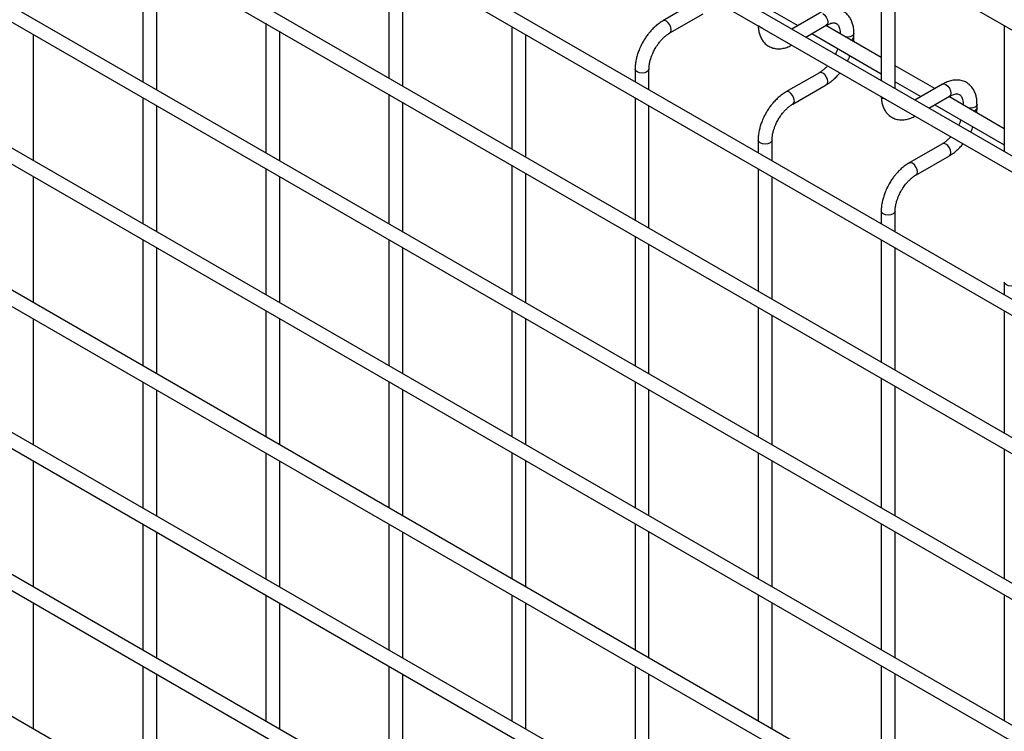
# Model space of a CAD drawing. Header units: inches. Extents: x 0.2 to 10.8, y 0.2 to 8.2.
# Tile 22 of 36: x 9.589 to 10.154, y 5.659 to 6.068. Entities that reach past the tile are written whole.
import ezdxf

# ---------------------------------------------------------------- set-up
doc = ezdxf.new("R2010")
doc.units = ezdxf.units.IN
doc.header["$MEASUREMENT"] = 0

msp = doc.modelspace()

# ---------------------------------------------------------------- linework, layer by layer
for p, q in [((8.521478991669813, 7.007118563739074), (10.56890667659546, 5.825163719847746)), ((10.572906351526, 5.750438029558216), (8.525478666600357, 6.932392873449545)), ((8.521478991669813, 6.925464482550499), (10.56890667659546, 5.74350963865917)), ((10.572906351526, 5.66819501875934), (8.525478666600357, 6.850149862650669)), ((8.521478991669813, 6.843221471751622), (10.56890667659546, 5.661266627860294)), ((8.521478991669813, 6.763608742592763), (10.56890667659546, 5.581653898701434)), ((10.48658403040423, 5.638415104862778), (8.606573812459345, 6.723721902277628)), ((10.572906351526, 5.50488685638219), (8.525478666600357, 6.686841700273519)), ((8.521478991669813, 6.679913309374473), (10.56890667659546, 5.497958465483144)), ((10.572906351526, 5.423232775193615), (8.525478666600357, 6.605187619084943)), ((8.521478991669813, 6.598259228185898), (10.56890667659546, 5.41630438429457)), ((10.572906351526, 5.341578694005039), (8.525478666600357, 6.523533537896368)), ((8.521478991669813, 6.516605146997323), (10.56890667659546, 5.334650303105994)), ((10.572906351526, 5.259924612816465), (8.525478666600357, 6.441879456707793)), ((8.521478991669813, 6.434951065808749), (10.56890667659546, 5.25299622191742)), ((10.572906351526, 5.17827053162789), (8.525478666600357, 6.360225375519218)), ((8.521478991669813, 6.353296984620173), (10.56890667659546, 5.171342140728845)), ((10.572906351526, 5.096616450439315), (8.525478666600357, 6.278571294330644)), ((9.659334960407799, 6.10673847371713), (9.659334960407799, 6.032280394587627)), ((9.800756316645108, 6.104710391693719), (9.800756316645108, 6.034335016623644)), ((10.08359902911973, 6.105325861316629), (10.08359902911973, 6.032909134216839)), ((9.667334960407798, 6.027662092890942), (9.667334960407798, 6.102120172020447)), ((9.808756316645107, 6.029716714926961), (9.808756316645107, 6.100092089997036)), ((10.09159902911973, 6.028290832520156), (10.09159902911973, 6.100707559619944)), ((9.977341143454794, 6.078315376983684), (9.95814319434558, 6.067232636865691)), ((9.962142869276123, 6.060304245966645), (9.981340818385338, 6.071386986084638)), ((10.02088835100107, 6.073084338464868), (10.03569749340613, 6.064535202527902)), ((10.04805182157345, 6.071667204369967), (10.03225631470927, 6.062548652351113)), ((9.730045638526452, 6.065918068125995), (9.730045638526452, 5.991459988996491)), ((10.04025696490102, 6.05792997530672), (10.05205149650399, 6.064738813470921)), ((10.08359902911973, 6.046119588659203), (10.05169879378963, 6.064535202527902)), ((10.15430970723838, 6.064505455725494), (10.15430970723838, 5.992088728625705)), ((9.596624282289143, 5.986828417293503), (9.596624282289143, 6.059245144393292)), ((9.738045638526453, 5.986841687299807), (9.738045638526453, 6.061299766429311)), ((9.871466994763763, 6.063889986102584), (9.871466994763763, 5.993514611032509)), ((9.879466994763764, 5.988896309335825), (9.879466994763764, 6.0592716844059)), ((10.04369814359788, 6.059916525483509), (10.08359902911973, 6.036882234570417)), ((10.05994630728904, 6.060179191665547), (10.05994630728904, 6.059774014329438)), ((10.06002275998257, 6.059729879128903), (10.05994631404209, 6.060174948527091)), ((10.06794630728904, 6.05809701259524), (10.06794630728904, 6.060179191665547)), ((9.942177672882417, 6.039579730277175), (9.942177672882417, 6.032306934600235)), ((9.950177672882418, 6.02768863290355), (9.950177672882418, 6.039579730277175)), ((10.04805182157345, 6.037494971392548), (10.02885387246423, 6.026412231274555)), ((10.11440882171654, 6.02833347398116), (10.09159902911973, 6.041501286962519)), ((10.03285354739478, 6.019483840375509), (10.05205149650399, 6.030566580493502)), ((10.09159902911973, 6.032263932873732), (10.10640817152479, 6.023714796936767)), ((10.1187624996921, 6.030846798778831), (10.10296699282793, 6.021728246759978)), ((9.800756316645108, 6.02509766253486), (9.800756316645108, 5.950639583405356)), ((9.659334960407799, 6.023043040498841), (9.659334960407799, 5.950626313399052)), ((9.808756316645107, 5.946021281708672), (9.808756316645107, 6.020479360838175)), ((9.942177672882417, 6.023069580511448), (9.942177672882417, 5.952694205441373)), ((10.11096764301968, 6.017109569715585), (10.12276217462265, 6.023918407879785)), ((10.11440882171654, 6.019096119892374), (10.15430970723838, 5.996061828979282)), ((10.15430970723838, 6.005299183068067), (10.12240947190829, 6.023714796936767)), ((10.13065698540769, 6.019358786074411), (10.13065698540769, 6.018953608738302)), ((10.13073343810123, 6.018909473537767), (10.13065699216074, 6.019354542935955)), ((10.13865698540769, 6.017276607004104), (10.13865698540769, 6.019358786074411)), ((9.667334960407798, 5.946008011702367), (9.667334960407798, 6.018424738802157)), ((9.950177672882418, 5.948075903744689), (9.950177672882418, 6.018451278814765)), ((10.01288835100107, 5.99875932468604), (10.01288835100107, 5.991486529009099)), ((10.02088835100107, 5.986868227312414), (10.02088835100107, 5.99875932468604)), ((10.1187624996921, 5.996674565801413), (10.09956455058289, 5.98559182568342)), ((10.10356422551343, 5.978663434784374), (10.12276217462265, 5.989746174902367)), ((9.730045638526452, 5.982222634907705), (9.730045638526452, 5.909805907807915)), ((9.871466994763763, 5.984277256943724), (9.871466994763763, 5.90981917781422)), ((9.879466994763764, 5.905200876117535), (9.879466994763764, 5.979658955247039)), ((10.01288835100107, 5.982249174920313), (10.01288835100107, 5.911873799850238)), ((9.596624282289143, 5.905174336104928), (9.596624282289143, 5.977591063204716)), ((9.738045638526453, 5.905187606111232), (9.738045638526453, 5.977604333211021)), ((10.02088835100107, 5.907255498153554), (10.02088835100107, 5.977630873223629)), ((10.08359902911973, 5.957938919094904), (10.08359902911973, 5.950666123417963)), ((10.09159902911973, 5.946047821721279), (10.09159902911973, 5.957938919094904)), ((9.659334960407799, 5.941388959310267), (9.659334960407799, 5.868972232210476)), ((9.800756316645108, 5.941402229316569), (9.800756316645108, 5.868985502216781)), ((9.942177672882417, 5.943456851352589), (9.942177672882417, 5.868998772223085)), ((10.08359902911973, 5.941428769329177), (10.08359902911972, 5.871053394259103)), ((9.667334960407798, 5.864353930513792), (9.667334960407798, 5.936770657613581)), ((9.808756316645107, 5.864367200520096), (9.808756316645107, 5.936783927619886)), ((9.950177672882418, 5.8643804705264), (9.950177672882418, 5.938838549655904)), ((10.09159902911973, 5.866435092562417), (10.09159902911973, 5.936810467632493)), ((10.15430970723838, 5.917118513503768), (10.15430970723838, 5.909845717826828)), ((9.730045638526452, 5.900568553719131), (9.730045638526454, 5.82815182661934)), ((9.871466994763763, 5.900581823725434), (9.871466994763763, 5.828165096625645)), ((10.01288835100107, 5.902636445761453), (10.01288835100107, 5.828178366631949)), ((10.15430970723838, 5.900608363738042), (10.15430970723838, 5.830232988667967)), ((9.596624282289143, 5.823520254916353), (9.596624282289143, 5.895936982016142)), ((9.738045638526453, 5.823533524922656), (9.738045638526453, 5.895950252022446)), ((9.879466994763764, 5.82354679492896), (9.879466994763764, 5.89596352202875)), ((10.02088835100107, 5.823560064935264), (10.02088835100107, 5.898018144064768)), ((10.08359902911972, 5.861816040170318), (10.08359902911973, 5.787357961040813)), ((9.659334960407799, 5.85973487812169), (9.659334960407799, 5.787318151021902)), ((9.667334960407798, 5.782699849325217), (9.667334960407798, 5.855116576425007)), ((9.800756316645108, 5.859748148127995), (9.800756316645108, 5.787331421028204)), ((9.808756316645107, 5.782713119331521), (9.808756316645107, 5.855129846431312)), ((9.942177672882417, 5.859761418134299), (9.942177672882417, 5.787344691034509)), ((9.950177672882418, 5.782726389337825), (9.950177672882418, 5.855143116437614)), ((10.09159902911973, 5.782739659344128), (10.09159902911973, 5.857197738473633)), ((10.15430970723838, 5.820995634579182), (10.15430970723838, 5.746537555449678)), ((9.730045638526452, 5.818914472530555), (9.730045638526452, 5.746497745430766)), ((9.871466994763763, 5.81892774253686), (9.871466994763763, 5.746511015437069)), ((10.01288835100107, 5.818941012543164), (10.01288835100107, 5.746524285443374)), ((9.596624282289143, 5.741866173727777), (9.596624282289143, 5.814282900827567)), ((9.738045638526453, 5.741879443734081), (9.738045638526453, 5.814296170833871)), ((9.879466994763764, 5.741892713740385), (9.879466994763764, 5.814309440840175)), ((10.02088835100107, 5.741905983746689), (10.02088835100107, 5.814322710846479)), ((9.659334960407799, 5.778080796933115), (9.659334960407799, 5.705664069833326)), ((9.800756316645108, 5.77809406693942), (9.800756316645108, 5.705677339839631)), ((9.942177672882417, 5.778107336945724), (9.942177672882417, 5.705690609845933)), ((10.08359902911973, 5.778120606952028), (10.08359902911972, 5.705703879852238)), ((9.667334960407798, 5.701045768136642), (9.667334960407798, 5.773462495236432)), ((9.808756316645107, 5.701059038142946), (9.808756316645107, 5.773475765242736)), ((9.950177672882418, 5.70107230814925), (9.950177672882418, 5.773489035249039)), ((10.09159902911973, 5.701085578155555), (10.09159902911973, 5.773502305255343)), ((9.730045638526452, 5.737260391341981), (9.730045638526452, 5.66484366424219)), ((9.871466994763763, 5.737273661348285), (9.871466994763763, 5.664856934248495)), ((10.01288835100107, 5.737286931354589), (10.01288835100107, 5.664870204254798)), ((10.15430970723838, 5.737300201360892), (10.15430970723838, 5.664883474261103)), ((9.596624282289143, 5.660212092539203), (9.596624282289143, 5.732628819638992)), ((9.738045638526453, 5.660225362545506), (9.738045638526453, 5.732642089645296)), ((9.879466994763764, 5.660238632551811), (9.879466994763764, 5.7326553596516)), ((10.02088835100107, 5.660251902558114), (10.02088835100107, 5.732668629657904)), ((9.942177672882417, 5.696453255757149), (9.942177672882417, 5.624036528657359)), ((10.08359902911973, 5.696466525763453), (10.08359902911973, 5.624049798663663)), ((9.659334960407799, 5.696426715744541), (9.659334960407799, 5.624009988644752)), ((9.667334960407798, 5.619391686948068), (9.667334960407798, 5.691808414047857)), ((9.800756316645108, 5.696439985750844), (9.800756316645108, 5.624023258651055)), ((9.808756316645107, 5.619404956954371), (9.808756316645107, 5.69182168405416)), ((9.950177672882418, 5.619418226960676), (9.950177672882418, 5.691834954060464)), ((10.09159902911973, 5.619431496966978), (10.09159902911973, 5.691848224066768))]:
    msp.add_line(p, q)
at = {"flags": 128}
for points in [[(10.05005165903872, 6.071469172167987), (10.05113405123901, 6.070595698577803), (10.05205165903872, 6.069357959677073), (10.05266478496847, 6.067944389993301), (10.05288008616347, 6.066570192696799), (10.05266478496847, 6.065444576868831), (10.05205165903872, 6.064738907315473), (10.05205149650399, 6.064738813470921)], [(9.960143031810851, 6.067034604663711), (9.95906063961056, 6.067410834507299), (9.958143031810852, 6.067232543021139), (9.958130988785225, 6.067225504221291)], [(9.96213552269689, 6.060300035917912), (9.962143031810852, 6.060304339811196), (9.962756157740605, 6.061010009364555), (9.962971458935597, 6.062135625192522), (9.962756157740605, 6.063509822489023), (9.962143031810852, 6.064923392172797), (9.961225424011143, 6.066161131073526), (9.960143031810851, 6.067034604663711)], [(10.01405992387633, 6.063552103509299), (10.01319283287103, 6.064301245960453), (10.01317478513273, 6.064326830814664)], [(10.01540193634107, 6.063041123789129), (10.01535761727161, 6.063051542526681), (10.01405992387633, 6.063552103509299)], [(10.06794626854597, 6.060169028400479), (10.06764182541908, 6.059295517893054), (10.06677473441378, 6.058546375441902), (10.0654770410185, 6.058045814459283), (10.06394630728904, 6.057870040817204), (10.06316799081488, 6.057914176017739)], [(9.950177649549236, 6.039587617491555), (9.950177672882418, 6.039579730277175), (9.949873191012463, 6.038696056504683), (9.949006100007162, 6.03794691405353), (9.947708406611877, 6.03744635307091), (9.946177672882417, 6.037270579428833), (9.944646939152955, 6.03744635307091), (9.943349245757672, 6.03794691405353), (9.942482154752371, 6.038696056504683), (9.942177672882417, 6.039579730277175), (9.942177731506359, 6.039592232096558)], [(10.05205149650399, 6.030566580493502), (10.05205165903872, 6.030566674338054), (10.05266478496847, 6.031272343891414), (10.05288008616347, 6.03239795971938), (10.05266478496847, 6.033772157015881), (10.05205165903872, 6.035185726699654), (10.05113405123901, 6.036423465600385), (10.05005165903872, 6.037296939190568), (10.04896926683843, 6.037673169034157), (10.04805182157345, 6.037494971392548)], [(10.1187624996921, 6.030846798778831), (10.11967994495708, 6.03102499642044), (10.12076233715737, 6.030648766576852)], [(10.12076233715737, 6.030648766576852), (10.12184472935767, 6.029775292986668), (10.12276233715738, 6.028537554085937), (10.12337546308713, 6.027123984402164), (10.12359076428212, 6.025749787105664), (10.12337546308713, 6.024624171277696), (10.12276233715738, 6.023918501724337), (10.12276217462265, 6.023918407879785)], [(10.03085370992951, 6.026214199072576), (10.02977131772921, 6.026590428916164), (10.02885370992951, 6.026412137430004), (10.02884166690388, 6.026405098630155)], [(10.03284620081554, 6.019479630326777), (10.03285370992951, 6.019483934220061), (10.03346683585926, 6.02018960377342), (10.03368213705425, 6.021315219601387), (10.03346683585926, 6.022689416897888), (10.03285370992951, 6.024102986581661), (10.0319361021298, 6.025340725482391), (10.03085370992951, 6.026214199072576)], [(10.08477060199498, 6.022731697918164), (10.08390351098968, 6.023480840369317), (10.08388546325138, 6.023506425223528)], [(10.08611261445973, 6.022220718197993), (10.08606829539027, 6.022231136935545), (10.08477060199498, 6.022731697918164)], [(10.13865694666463, 6.019348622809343), (10.13835250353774, 6.018475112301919), (10.13748541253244, 6.017725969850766), (10.13618771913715, 6.017225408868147), (10.13465698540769, 6.017049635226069), (10.13387866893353, 6.017093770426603)], [(10.02088832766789, 5.998767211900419), (10.02088835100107, 5.99875932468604), (10.02058386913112, 5.997875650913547), (10.01971677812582, 5.997126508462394), (10.01841908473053, 5.996625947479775), (10.01688835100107, 5.996450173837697), (10.01535761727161, 5.996625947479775), (10.01405992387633, 5.997126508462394), (10.01319283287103, 5.997875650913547), (10.01288835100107, 5.99875932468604), (10.01288840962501, 5.998771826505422)], [(10.12276217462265, 5.989746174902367), (10.12276233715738, 5.989746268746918), (10.12337546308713, 5.990451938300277), (10.12359076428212, 5.991577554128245), (10.12337546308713, 5.992951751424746), (10.12276233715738, 5.994365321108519), (10.12184472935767, 5.995603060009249), (10.12076233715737, 5.996476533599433), (10.11967994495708, 5.996852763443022), (10.1187624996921, 5.996674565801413)], [(10.10156438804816, 5.98539379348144), (10.10048199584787, 5.985770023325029), (10.09956438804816, 5.985591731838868), (10.09955234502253, 5.98558469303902)], [(10.1035568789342, 5.978659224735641), (10.10356438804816, 5.978663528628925), (10.10417751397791, 5.979369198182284), (10.10439281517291, 5.980494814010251), (10.10417751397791, 5.981869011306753), (10.10356438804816, 5.983282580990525), (10.10264678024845, 5.984520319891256), (10.10156438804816, 5.98539379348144)], [(10.09159900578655, 5.957946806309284), (10.09159902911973, 5.957938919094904), (10.09129454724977, 5.957055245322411), (10.09042745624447, 5.956306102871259), (10.08912976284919, 5.95580554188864), (10.08759902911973, 5.955629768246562), (10.08606829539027, 5.95580554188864), (10.08477060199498, 5.956306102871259), (10.08390351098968, 5.957055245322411), (10.08359902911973, 5.957938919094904), (10.08359908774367, 5.957951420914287)], [(10.1623096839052, 5.917126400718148), (10.16230970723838, 5.917118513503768), (10.16200522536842, 5.916234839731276), (10.16113813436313, 5.915485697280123), (10.15984044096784, 5.914985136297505), (10.15830970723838, 5.914809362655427), (10.15677897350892, 5.914985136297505), (10.15548128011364, 5.915485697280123), (10.15461418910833, 5.916234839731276), (10.15430970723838, 5.917118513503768), (10.15430976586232, 5.917131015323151)]]:
    msp.add_lwpolyline(points, dxfattribs=at)
for centre, radius, start, end in [((10.06552616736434, 6.058557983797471), 0.002465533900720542, 285.2268557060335, 348.983702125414), ((10.136236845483, 6.01773757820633), 0.002465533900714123, 285.2268557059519, 348.9837021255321)]:
    msp.add_arc(centre, radius, start, end)
for points, knots in [([(10.06791371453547, 6.060165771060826), (10.06791315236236, 6.060757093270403), (10.06791175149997, 6.062230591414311), (10.06754933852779, 6.064452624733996), (10.06684346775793, 6.066810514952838), (10.06575545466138, 6.068969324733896), (10.06427815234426, 6.070871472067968), (10.0623885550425, 6.0724403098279), (10.06007130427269, 6.073582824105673), (10.05749329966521, 6.074135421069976), (10.05480285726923, 6.074102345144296), (10.05215155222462, 6.073533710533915), (10.04988244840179, 6.072697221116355), (10.04854069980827, 6.071902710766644), (10.04805873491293, 6.071617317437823)], [0, 0, 0, 0, 0.05559168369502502, 0.138527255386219, 0.2224467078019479, 0.3069801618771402, 0.3922177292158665, 0.4792619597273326, 0.5705133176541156, 0.6695129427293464, 0.7607255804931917, 0.8540505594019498, 0.9475740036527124, 1, 1, 1, 1]), ([(9.958149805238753, 6.06718384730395), (9.95781606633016, 6.067004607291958), (9.956661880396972, 6.066384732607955), (9.954817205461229, 6.064973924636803), (9.952698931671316, 6.063086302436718), (9.95094885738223, 6.061207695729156), (9.949436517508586, 6.059342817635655), (9.948074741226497, 6.057453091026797), (9.947231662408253, 6.056054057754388), (9.946803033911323, 6.05534277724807)], [0, 0, 0, 0, 0.0760537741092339, 0.2630205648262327, 0.4373520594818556, 0.5977862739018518, 0.7196030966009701, 0.8574438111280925, 1, 1, 1, 1]), ([(10.01293621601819, 6.06446455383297), (10.01293807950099, 6.064130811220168), (10.01294486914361, 6.062914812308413), (10.01328332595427, 6.060936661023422), (10.01397788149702, 6.058568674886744), (10.01506230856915, 6.056402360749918), (10.0165332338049, 6.054490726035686), (10.01841652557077, 6.052911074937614), (10.02072695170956, 6.051755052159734), (10.02330063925, 6.051186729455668), (10.02599096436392, 6.051200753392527), (10.0286455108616, 6.051760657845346), (10.03073449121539, 6.052496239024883), (10.03189911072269, 6.053169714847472), (10.03220008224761, 6.053343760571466)], [0, 0, 0, 0, 0.03283335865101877, 0.1196290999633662, 0.2074587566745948, 0.2959349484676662, 0.3851375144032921, 0.4761898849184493, 0.5715643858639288, 0.6749426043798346, 0.7703316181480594, 0.8679615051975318, 0.9658774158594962, 1, 1, 1, 1]), ([(10.05204827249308, 6.064724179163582), (10.05247412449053, 6.064958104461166), (10.05339257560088, 6.065462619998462), (10.0546756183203, 6.065899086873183), (10.05586211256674, 6.06611685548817), (10.05685665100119, 6.066091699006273), (10.05768927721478, 6.065858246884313), (10.05833678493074, 6.065438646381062), (10.05896910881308, 6.064664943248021), (10.0594912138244, 6.063577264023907), (10.05982805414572, 6.062097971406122), (10.05998357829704, 6.06092695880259), (10.05994158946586, 6.060214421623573), (10.0599392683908, 6.060175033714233)], [0, 0, 0, 0, 0.0763405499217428, 0.1646465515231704, 0.2544890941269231, 0.3484721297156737, 0.4535719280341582, 0.5896971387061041, 0.695680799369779, 0.7966430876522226, 0.8959258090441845, 0.9942469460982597, 1, 1, 1, 1]), ([(9.953731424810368, 6.051343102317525), (9.954286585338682, 6.052243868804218), (9.955067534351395, 6.05351098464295), (9.956373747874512, 6.055213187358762), (9.957529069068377, 6.056558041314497), (9.958948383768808, 6.057970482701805), (9.96042827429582, 6.059188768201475), (9.961519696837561, 6.059970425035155), (9.962068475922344, 6.060251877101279), (9.962137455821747, 6.060287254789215)], [0, 0, 0, 0, 0.2331861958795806, 0.3280249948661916, 0.483331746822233, 0.6413519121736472, 0.8071190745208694, 0.9757554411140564, 0.9999999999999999, 0.9999999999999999, 0.9999999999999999, 0.9999999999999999]), ([(9.946803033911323, 6.05534277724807), (9.946189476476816, 6.054208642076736), (9.945325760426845, 6.052612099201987), (9.944300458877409, 6.050170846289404), (9.943548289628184, 6.048074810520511), (9.942859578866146, 6.045584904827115), (9.94239323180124, 6.043023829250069), (9.942165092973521, 6.040995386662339), (9.942201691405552, 6.039876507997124), (9.942210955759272, 6.039593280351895)], [0, 0, 0, 0, 0.2211396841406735, 0.3113023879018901, 0.4598978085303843, 0.6125921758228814, 0.7749994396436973, 0.9430444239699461, 1, 1, 1, 1]), ([(10.06775399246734, 6.055266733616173), (10.06783868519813, 6.055941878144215), (10.06795926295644, 6.056903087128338), (10.06792416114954, 6.057812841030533), (10.06791371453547, 6.058083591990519)], [0, 0, 0, 0, 0.7023909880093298, 0.9999999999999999, 0.9999999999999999, 0.9999999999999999, 0.9999999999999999]), ([(9.950189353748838, 6.039588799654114), (9.950203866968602, 6.040173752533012), (9.95023406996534, 6.041391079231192), (9.950588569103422, 6.043465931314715), (9.951121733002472, 6.045475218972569), (9.95178121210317, 6.047333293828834), (9.952588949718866, 6.049246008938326), (9.953309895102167, 6.0505693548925), (9.953731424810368, 6.051343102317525)], [0, 0, 0, 0, 0.1693229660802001, 0.3523726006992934, 0.5340519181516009, 0.6675763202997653, 0.8056351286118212, 1, 1, 1, 1]), ([(10.05865103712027, 6.051284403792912), (10.0585432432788, 6.050974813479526), (10.05823840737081, 6.050099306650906), (10.05778880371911, 6.049021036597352), (10.05739517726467, 6.04828104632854), (10.05729557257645, 6.048093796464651)], [0, 0, 0, 0, 0.2900903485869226, 0.8203618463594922, 1, 1, 1, 1]), ([(10.06421025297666, 6.044102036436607), (10.06451683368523, 6.044673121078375), (10.06506589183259, 6.045695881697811), (10.06549452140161, 6.046756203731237), (10.06568381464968, 6.047224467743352)], [0, 0, 0, 0, 0.5583756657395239, 1, 1, 1, 1]), ([(10.05280309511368, 6.041449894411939), (10.05274372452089, 6.041380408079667), (10.05224035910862, 6.040791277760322), (10.05120801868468, 6.039810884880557), (10.04973941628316, 6.038587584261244), (10.04865800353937, 6.037818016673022), (10.04811887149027, 6.037542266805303), (10.04805700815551, 6.037510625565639)], [0, 0, 0, 0, 0.03947125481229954, 0.3346516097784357, 0.6442592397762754, 0.9591801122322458, 1, 1, 1, 1]), ([(10.05204461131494, 6.030616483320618), (10.0524083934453, 6.030813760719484), (10.05358834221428, 6.031453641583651), (10.05545218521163, 6.032884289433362), (10.05754067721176, 6.034774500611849), (10.05898458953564, 6.036294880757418), (10.05969993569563, 6.037191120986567), (10.05985145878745, 6.037380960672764)], [0, 0, 0, 0, 0.1291236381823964, 0.4188201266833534, 0.6880763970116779, 0.9339290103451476, 1, 1, 1, 1]), ([(10.13862439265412, 6.019345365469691), (10.13862383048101, 6.019936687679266), (10.13862242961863, 6.021410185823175), (10.13826001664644, 6.02363221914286), (10.13755414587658, 6.025990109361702), (10.13646613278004, 6.02814891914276), (10.13498883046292, 6.030051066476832), (10.13309923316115, 6.031619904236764), (10.13078198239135, 6.032762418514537), (10.12820397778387, 6.033315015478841), (10.12551353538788, 6.03328193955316), (10.12286223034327, 6.032713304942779), (10.12059312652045, 6.03187681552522), (10.11925137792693, 6.031082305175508), (10.11876941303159, 6.030796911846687)], [0, 0, 0, 0, 0.05559168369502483, 0.1385272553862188, 0.2224467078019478, 0.3069801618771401, 0.3922177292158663, 0.4792619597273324, 0.5705133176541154, 0.6695129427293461, 0.7607255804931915, 0.8540505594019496, 0.9475740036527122, 1, 1, 1, 1]), ([(10.02886048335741, 6.026363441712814), (10.02852674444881, 6.026184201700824), (10.02737255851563, 6.02556432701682), (10.02552788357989, 6.024153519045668), (10.02340960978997, 6.022265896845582), (10.02165953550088, 6.020387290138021), (10.02014719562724, 6.018522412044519), (10.01878541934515, 6.01663268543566), (10.01794234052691, 6.015233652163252), (10.01751371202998, 6.014522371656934)], [0, 0, 0, 0, 0.07605377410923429, 0.263020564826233, 0.4373520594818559, 0.597786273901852, 0.7196030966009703, 0.8574438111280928, 1, 1, 1, 1]), ([(10.12275895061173, 6.023903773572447), (10.12318480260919, 6.024137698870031), (10.12410325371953, 6.024642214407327), (10.12538629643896, 6.025078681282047), (10.12657279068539, 6.025296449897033), (10.12756732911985, 6.025271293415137), (10.12839995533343, 6.025037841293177), (10.12904746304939, 6.024618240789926), (10.12967978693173, 6.023844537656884), (10.13020189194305, 6.022756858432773), (10.13053873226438, 6.021277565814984), (10.1306942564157, 6.020106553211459), (10.13065226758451, 6.019394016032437), (10.13064994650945, 6.019354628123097)], [0, 0, 0, 0, 0.07634054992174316, 0.1646465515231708, 0.2544890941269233, 0.348472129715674, 0.4535719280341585, 0.5896971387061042, 0.6956807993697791, 0.7966430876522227, 0.8959258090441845, 0.9942469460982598, 1, 1, 1, 1]), ([(10.02444210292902, 6.01052269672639), (10.02499726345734, 6.011423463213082), (10.02577821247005, 6.012690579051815), (10.02708442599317, 6.014392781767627), (10.02823974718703, 6.015737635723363), (10.02965906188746, 6.01715007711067), (10.03113895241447, 6.018368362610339), (10.03223037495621, 6.01915001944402), (10.032779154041, 6.019431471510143), (10.0328481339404, 6.019466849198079)], [0, 0, 0, 0, 0.2331861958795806, 0.3280249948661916, 0.483331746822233, 0.6413519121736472, 0.8071190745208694, 0.9757554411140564, 0.9999999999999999, 0.9999999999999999, 0.9999999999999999, 0.9999999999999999]), ([(10.08364689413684, 6.023644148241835), (10.08364875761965, 6.023310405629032), (10.08365554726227, 6.022094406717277), (10.08399400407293, 6.020116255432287), (10.08468855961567, 6.017748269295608), (10.0857729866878, 6.015581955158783), (10.08724391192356, 6.013670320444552), (10.08912720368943, 6.012090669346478), (10.09143762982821, 6.010934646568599), (10.09401131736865, 6.010366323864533), (10.09670164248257, 6.010380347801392), (10.09935618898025, 6.01094025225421), (10.10144516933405, 6.011675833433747), (10.10260978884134, 6.012349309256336), (10.10291076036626, 6.012523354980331)], [0, 0, 0, 0, 0.03283335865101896, 0.1196290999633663, 0.2074587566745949, 0.2959349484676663, 0.3851375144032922, 0.4761898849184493, 0.5715643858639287, 0.6749426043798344, 0.7703316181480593, 0.8679615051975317, 0.9658774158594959, 1, 1, 1, 1]), ([(10.01751371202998, 6.014522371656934), (10.01690015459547, 6.013388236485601), (10.0160364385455, 6.011791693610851), (10.01501113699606, 6.009350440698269), (10.01425896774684, 6.007254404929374), (10.0135702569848, 6.00476449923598), (10.0131039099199, 6.002203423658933), (10.01287577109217, 6.000174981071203), (10.01291236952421, 5.999056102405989), (10.01292163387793, 5.99877287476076)], [0, 0, 0, 0, 0.2211396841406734, 0.31130238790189, 0.4598978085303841, 0.6125921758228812, 0.7749994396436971, 0.9430444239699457, 1, 1, 1, 1]), ([(10.13846467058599, 6.014446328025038), (10.13854936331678, 6.015121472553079), (10.1386699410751, 6.016082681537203), (10.1386348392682, 6.016992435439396), (10.13862439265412, 6.017263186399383)], [0, 0, 0, 0, 0.7023909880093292, 1, 1, 1, 1]), ([(10.02090003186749, 5.998768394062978), (10.02091454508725, 5.999353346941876), (10.02094474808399, 6.000570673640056), (10.02129924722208, 6.00264552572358), (10.02183241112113, 6.004654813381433), (10.02249189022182, 6.006512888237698), (10.02329962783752, 6.00842560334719), (10.02402057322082, 6.009748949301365), (10.02444210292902, 6.01052269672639)], [0, 0, 0, 0, 0.1693229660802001, 0.3523726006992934, 0.5340519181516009, 0.6675763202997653, 0.8056351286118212, 1, 1, 1, 1]), ([(10.12936171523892, 6.010463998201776), (10.12925392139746, 6.01015440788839), (10.12894908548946, 6.00927890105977), (10.12849948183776, 6.008200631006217), (10.12810585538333, 6.007460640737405), (10.1280062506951, 6.007273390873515)], [0, 0, 0, 0, 0.2900903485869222, 0.8203618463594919, 1, 1, 1, 1]), ([(10.13492093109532, 6.003281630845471), (10.13522751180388, 6.00385271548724), (10.13577656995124, 6.004875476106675), (10.13620519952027, 6.005935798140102), (10.13639449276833, 6.006404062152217)], [0, 0, 0, 0, 0.5583756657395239, 1, 1, 1, 1]), ([(10.12351377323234, 6.000629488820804), (10.12345440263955, 6.000560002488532), (10.12295103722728, 5.999970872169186), (10.12191869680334, 5.998990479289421), (10.12045009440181, 5.997767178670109), (10.11936868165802, 5.996997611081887), (10.11882954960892, 5.996721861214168), (10.11876768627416, 5.996690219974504)], [0, 0, 0, 0, 0.03947125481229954, 0.3346516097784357, 0.6442592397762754, 0.9591801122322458, 1, 1, 1, 1]), ([(10.1227552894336, 5.989796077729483), (10.12311907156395, 5.989993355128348), (10.12429902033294, 5.990633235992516), (10.12616286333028, 5.992063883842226), (10.12825135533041, 5.993954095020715), (10.12969526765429, 5.995474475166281), (10.13041061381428, 5.996370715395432), (10.1305621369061, 5.996560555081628)], [0, 0, 0, 0, 0.1291236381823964, 0.4188201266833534, 0.6880763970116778, 0.9339290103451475, 1, 1, 1, 1]), ([(10.09957116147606, 5.985543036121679), (10.09923742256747, 5.985363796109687), (10.09808323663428, 5.984743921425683), (10.09623856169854, 5.983333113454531), (10.09412028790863, 5.981445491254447), (10.09237021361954, 5.979566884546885), (10.09085787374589, 5.977702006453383), (10.0894960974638, 5.975812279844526), (10.08865301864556, 5.974413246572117), (10.08822439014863, 5.973701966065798)], [0, 0, 0, 0, 0.0760537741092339, 0.2630205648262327, 0.4373520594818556, 0.5977862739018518, 0.7196030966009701, 0.8574438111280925, 1, 1, 1, 1]), ([(10.08822439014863, 5.973701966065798), (10.08761083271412, 5.972567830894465), (10.08674711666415, 5.970971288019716), (10.08572181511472, 5.968530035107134), (10.08496964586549, 5.966433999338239), (10.08428093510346, 5.963944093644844), (10.08381458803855, 5.961383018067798), (10.08358644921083, 5.959354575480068), (10.08362304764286, 5.958235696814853), (10.08363231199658, 5.957952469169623)], [0, 0, 0, 0, 0.2211396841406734, 0.31130238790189, 0.4598978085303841, 0.6125921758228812, 0.7749994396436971, 0.9430444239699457, 1, 1, 1, 1]), ([(10.09515278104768, 5.969702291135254), (10.09570794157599, 5.970603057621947), (10.0964888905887, 5.97187017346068), (10.09779510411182, 5.973572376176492), (10.09895042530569, 5.974917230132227), (10.10036974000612, 5.976329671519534), (10.10184963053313, 5.977547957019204), (10.10294105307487, 5.978329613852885), (10.10348983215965, 5.978611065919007), (10.10355881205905, 5.978646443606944)], [0, 0, 0, 0, 0.2331861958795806, 0.3280249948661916, 0.483331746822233, 0.6413519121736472, 0.8071190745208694, 0.9757554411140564, 0.9999999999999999, 0.9999999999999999, 0.9999999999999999, 0.9999999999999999]), ([(10.09161070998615, 5.957947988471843), (10.09162522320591, 5.958532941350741), (10.09165542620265, 5.959750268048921), (10.09200992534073, 5.961825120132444), (10.09254308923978, 5.963834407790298), (10.09320256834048, 5.965692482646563), (10.09401030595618, 5.967605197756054), (10.09473125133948, 5.968928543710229), (10.09515278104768, 5.969702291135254)], [0, 0, 0, 0, 0.1693229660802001, 0.3523726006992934, 0.5340519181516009, 0.6675763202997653, 0.8056351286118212, 1, 1, 1, 1])]:
    msp.add_open_spline(points, degree=3, knots=knots)

doc.saveas('drawing.dxf')
